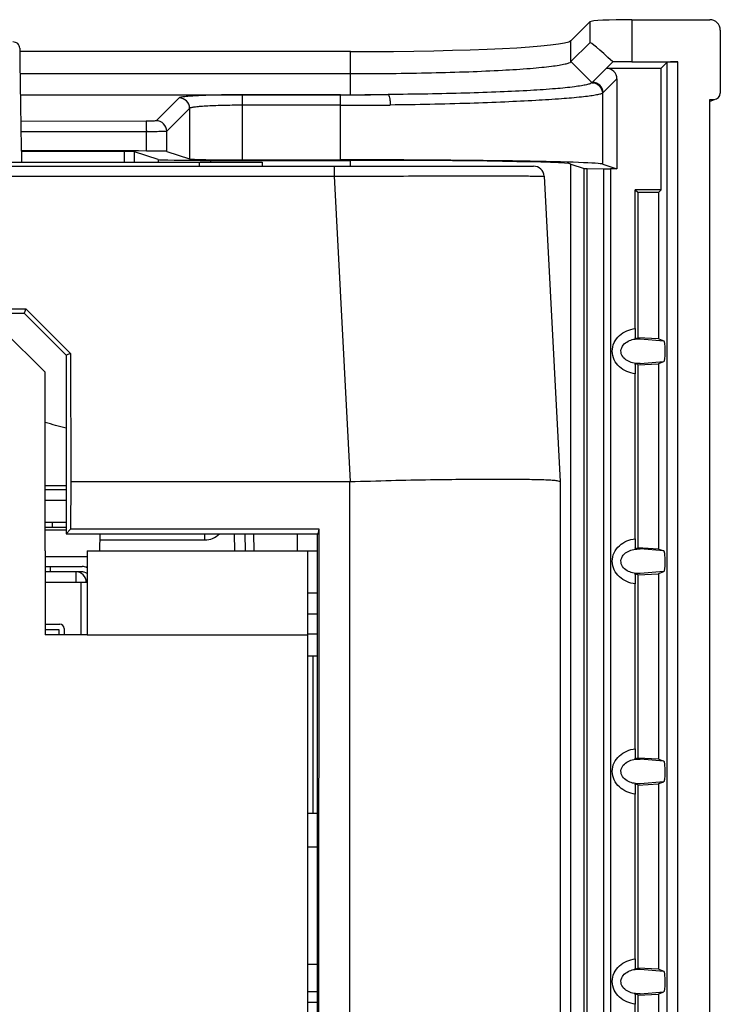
# Model space of a CAD drawing. Header units: millimetres. Extents: x 0 to 1000, y 0 to 850.
# Tile 14 of 80: x 413 to 446, y 188 to 235. Entities that reach past the tile are written whole.
import ezdxf

# ---------------------------------------------------------------- set-up
doc = ezdxf.new("R2010")
doc.units = ezdxf.units.MM
doc.header["$LTSCALE"] = 55.407407
doc.layers.get('0').update_dxf_attribs({"linetype": 'CONTINUOUS'})
for name, color, linetype in [('00_COMPONENTS', 7, 'CONTINUOUS'), ('CHANFREINS', 7, 'CONTINUOUS'), ('CONGES', 7, 'CONTINUOUS')]:
    doc.layers.add(name, color=color, linetype=linetype)

msp = doc.modelspace()

# ---------------------------------------------------------------- linework, layer by layer
at = {"color": 7, "linetype": 'CONTINUOUS'}
for p, q in [((438.931, 233.673), (439.83, 234.572)), ((441.828, 234.671), (445.535, 234.671)), ((446.035, 234.172), (446.035, 231.177)), ((438.931, 232.674), (439.83, 233.573)), ((428.446, 233.152), (412.705, 233.152)), ((440.617, 232.357), (440.92, 232.66)), ((441.828, 232.671), (444.009, 232.671)), ((443.51, 232.647), (443.22, 232.357)), ((412.718, 232.103), (428.446, 232.103)), ((440.616, 232.357), (439.953, 231.694)), ((440.616, 232.357), (443.22, 232.357)), ((443.22, 226.579), (443.22, 232.357)), ((441.115, 231.858), (441.115, 227.573)), ((412.733, 231.102), (428.446, 231.102)), ((445.535, 230.866), (445.75, 230.877)), ((445.535, 91.076), (445.535, 230.866)), ((445.556, 230.801), (445.753, 230.867)), ((419.286, 228.016), (418.174, 228.386)), ((419.698, 228.405), (420.786, 228.042)), ((374.239, 227.898), (424.239, 227.898)), ((421.782, 227.975), (428.446, 227.975)), ((423.282, 228.001), (427.969, 228.001)), ((424.239, 227.898), (424.239, 227.698)), ((438.931, 227.801), (439.553, 227.594)), ((440.452, 227.794), (441.115, 227.573)), ((309.671, 227.698), (437.149, 227.698)), ((439.708, 227.588), (440.471, 227.576)), ((441.115, 227.573), (440.815, 227.573)), ((437.649, 227.224), (438.41, 212.698)), ((443.22, 226.579), (441.99, 226.579)), ((441.99, 226.579), (442.105, 226.464)), ((441.99, 219.97), (441.99, 226.579)), ((442.105, 226.464), (443.109, 226.469)), ((442.105, 226.464), (442.105, 219.532)), ((443.22, 226.579), (443.109, 226.469)), ((443.109, 219.478), (443.109, 226.469)), ((391.998, 220.911), (412.998, 220.911)), ((412.998, 220.911), (412.91, 220.698)), ((412.998, 220.911), (415.126, 218.787)), ((391.91, 220.698), (412.91, 220.698)), ((414.91, 218.698), (412.91, 220.698)), ((441.973, 219.495), (442.105, 219.532)), ((441.973, 219.495), (442.216, 219.479)), ((442.105, 219.543), (443.094, 219.493)), ((443.109, 219.478), (443.343, 219.388)), ((415.126, 218.787), (414.91, 218.698)), ((414.91, 218.698), (414.91, 210.198)), ((415.126, 218.787), (415.136, 212.698)), ((443.109, 218.31), (443.343, 218.4)), ((442.216, 218.308), (441.973, 218.292)), ((442.105, 218.255), (441.973, 218.292)), ((442.105, 218.244), (443.094, 218.295)), ((442.105, 218.255), (442.105, 209.532)), ((443.109, 209.478), (443.109, 218.31)), ((441.99, 209.97), (441.99, 217.817)), ((415.136, 212.698), (415.129, 210.416)), ((415.136, 212.698), (428.424, 212.698)), ((438.41, 212.698), (438.41, 115.398)), ((413.91, 210.398), (414.91, 210.398)), ((415.129, 210.416), (414.91, 210.198)), ((414.91, 210.198), (426.91, 210.198)), ((426.954, 210.416), (415.129, 210.416)), ((416.515, 209.398), (416.529, 210.198)), ((423.442, 209.398), (423.428, 210.198)), ((425.91, 210.198), (425.91, 209.398)), ((426.843, 115.398), (426.872, 210.198)), ((426.896, 115.398), (426.954, 210.416)), ((426.91, 210.198), (426.954, 210.416)), ((441.973, 209.495), (442.105, 209.532)), ((441.973, 209.495), (442.216, 209.479)), ((442.105, 209.543), (443.094, 209.493)), ((415.91, 209.098), (413.91, 209.098)), ((443.109, 209.478), (443.343, 209.388)), ((442.216, 208.308), (441.973, 208.292)), ((442.105, 208.255), (441.973, 208.292)), ((442.105, 208.244), (443.094, 208.295)), ((442.105, 208.255), (442.105, 199.532)), ((443.109, 208.31), (443.343, 208.4)), ((443.109, 199.478), (443.109, 208.31)), ((441.99, 199.97), (441.99, 207.817)), ((426.41, 206.398), (426.871, 206.398)), ((426.41, 205.437), (426.871, 205.437)), ((426.41, 204.398), (426.87, 204.398)), ((441.973, 199.495), (442.105, 199.532)), ((441.973, 199.495), (442.216, 199.479)), ((442.105, 199.543), (443.094, 199.493)), ((443.109, 199.478), (443.343, 199.388)), ((442.216, 198.308), (441.973, 198.292)), ((442.105, 198.255), (441.973, 198.292)), ((442.105, 198.244), (443.094, 198.295)), ((442.105, 198.255), (442.105, 189.532)), ((443.109, 198.31), (443.343, 198.4)), ((443.109, 189.478), (443.109, 198.31)), ((441.99, 189.97), (441.99, 197.817)), ((426.41, 196.898), (426.868, 196.898)), ((441.973, 189.495), (442.105, 189.532)), ((441.973, 189.495), (442.216, 189.479)), ((442.105, 189.543), (443.094, 189.493)), ((443.109, 189.478), (443.343, 189.388)), ((443.109, 188.31), (443.343, 188.4)), ((442.216, 188.308), (441.973, 188.292)), ((442.105, 188.255), (441.973, 188.292)), ((442.105, 188.244), (443.094, 188.295)), ((442.105, 188.255), (442.105, 179.532)), ((443.109, 179.478), (443.109, 188.31)), ((441.99, 179.97), (441.99, 187.817))]:
    msp.add_line(p, q, dxfattribs=at)
at = {"color": 9, "linetype": 'CONTINUOUS'}
for p, q in [((439.83, 234.572), (439.83, 233.573)), ((441.828, 234.671), (441.828, 232.671)), ((438.931, 232.674), (438.931, 233.673)), ((428.446, 231.102), (428.446, 233.152)), ((438.931, 232.674), (439.933, 231.673)), ((443.51, 90.141), (443.51, 232.647)), ((444.009, 90.116), (444.009, 232.671)), ((441.115, 231.858), (440.452, 231.194)), ((427.969, 231.098), (423.282, 231.098)), ((423.282, 231.098), (423.282, 228.001)), ((427.969, 228.001), (427.969, 231.098)), ((440.452, 227.794), (440.452, 231.194)), ((420.286, 230.949), (419.199, 229.861)), ((427.969, 230.599), (423.282, 230.599)), ((420.786, 230.45), (419.698, 229.362)), ((420.786, 230.45), (420.786, 228.042)), ((418.714, 229.836), (412.755, 229.827)), ((418.73, 229.337), (412.767, 229.328)), ((418.73, 228.421), (418.73, 229.337)), ((419.698, 228.405), (419.698, 229.362)), ((417.69, 227.898), (417.69, 228.395)), ((418.174, 227.898), (418.174, 228.386)), ((419.286, 228.016), (419.286, 227.898)), ((421.239, 227.898), (421.239, 227.698)), ((421.782, 227.975), (421.782, 227.898)), ((428.446, 227.698), (428.446, 227.975)), ((438.931, 94.986), (438.931, 227.801)), ((427.662, 227.698), (427.662, 227.224)), ((439.553, 95.193), (439.553, 227.594)), ((439.708, 95.199), (439.708, 227.588)), ((440.471, 227.576), (440.471, 95.212)), ((440.815, 227.573), (440.815, 95.214)), ((319.157, 227.224), (427.662, 227.224)), ((427.662, 227.224), (427.91, 227.225)), ((427.662, 227.224), (428.424, 212.698)), ((442.123, 219.481), (442.216, 219.479)), ((442.216, 219.479), (443.343, 219.388)), ((443.109, 219.486), (443.094, 219.493)), ((442.216, 218.308), (443.343, 218.4)), ((443.094, 218.295), (443.109, 218.301)), ((428.41, 128.476), (428.41, 212.698)), ((421.502, 210.198), (421.502, 209.907)), ((422.942, 209.398), (422.928, 210.198)), ((423.828, 210.198), (423.842, 209.399)), ((416.524, 209.907), (421.502, 209.907)), ((442.128, 209.481), (442.216, 209.479)), ((443.109, 209.486), (443.094, 209.493)), ((443.343, 209.388), (442.216, 209.479)), ((415.91, 208.607), (415.858, 208.607)), ((443.343, 208.4), (442.216, 208.308)), ((443.094, 208.295), (443.109, 208.301)), ((415.91, 205.398), (426.41, 205.398)), ((426.66, 196.898), (426.66, 204.398)), ((442.128, 199.481), (442.216, 199.479)), ((443.343, 199.388), (442.216, 199.479)), ((443.109, 199.486), (443.094, 199.493)), ((443.343, 198.4), (442.216, 198.308)), ((443.094, 198.295), (443.109, 198.301)), ((442.123, 189.481), (442.216, 189.479)), ((442.216, 189.479), (443.343, 189.388)), ((443.109, 189.486), (443.094, 189.493)), ((442.216, 188.308), (443.343, 188.4)), ((443.094, 188.295), (443.109, 188.301))]:
    msp.add_line(p, q, dxfattribs=at)
at = {"color": 3, "linetype": 'CONTINUOUS'}
for p, q in [((413.91, 209.398), (413.91, 205.398)), ((415.91, 209.398), (426.41, 209.398)), ((415.91, 209.398), (415.91, 205.398)), ((426.41, 113.898), (426.41, 209.398)), ((415.91, 205.398), (413.91, 205.398))]:
    msp.add_line(p, q, dxfattribs=at)
at = {"color": 9, "linetype": 'CONTINUOUS'}
for centre, radius, start, end in [((439.94, 231.184), 0.501, 0.2162, 89.7282), ((439.951, 231.193), 0.501, 0.1715, 89.8285), ((427.98, 455.852), 224.754, 269.99721, 270.57515), ((420.285, 230.448), 0.501, 0.1715, 89.8285), ((427.981, 474.42), 243.822, 269.9973, 270.5521), ((419.197, 229.36), 0.501, 0.1715, 89.8285), ((421.502, 210.907), 1, 270.0016, 314.7909)]:
    msp.add_arc(centre, radius, start, end, dxfattribs=at)
at = {"color": 7, "linetype": 'CONTINUOUS'}
for centre, radius, start, end in [((428.457, 445.815), 214.713, 269.99705, 270.47485), ((437.149, 227.198), 0.5, 2.9992, 89.9853), ((437.149, 227.198), 0.5, 3, 90), ((373.41, 60.448), 160.25, 74.98908, 75.3594)]:
    msp.add_arc(centre, radius, start, end, dxfattribs=at)
for centre, major_axis, ratio, start_param, end_param in [((441.828, 234.567), (2, 0), 0.052408, 1.570796, 3.089233), ((445.534, 234.171), (-0.355, -0.355), 0.997265, 2.357564, 3.925621), ((428.446, 233.702), (10.5, 0), 0.052408, -1.570796, -0.05236), ((441.828, 231.565), (-1.997, 2.008), 0.052264, -1.047052, 0.000144), ((441.828, 232.567), (2, 0), 0.052408, 1.570796, 2.042037), ((444.009, 232.645), (0.5, 0), 0.052408, 1.570796, 3.089233), ((440.615, 231.856), (0.355, 0.355), 0.997265, -0.784029, 0.784029), ((445.734, 231.177), (0.285, 0.095), 0.998478, -1.839487, -0.32105), ((373.41, 202.224), (1501.55, 0), 0.017455, 1.54061, 1.544571), ((373.41, 202.224), (1500, 0), 0.017455, 1.541272, 1.544544), ((417.675, 228.386), (0.5, 0), 0.017455, 0.05236, 1.541272), ((418.699, 228.404), (1, 0), 0.017455, 0.05236, 1.54061), ((421.782, 228.019), (2.5, 0), 0.017455, -3.089233, -1.570796), ((423.282, 228.045), (2.5, 0), 0.017455, -3.089233, -1.570796), ((427.969, 227.783), (12.5, 0), 0.017455, 0.05236, 1.570796), ((428.446, 227.792), (10.5, 0), 0.017455, 0.05236, 1.570796), ((440.052, 227.595), (0.5, 0), 0.017455, -3.089233, -2.330015), ((440.815, 227.582), (0.5, 0), 0.017455, -2.330015, -1.570796)]:
    msp.add_ellipse(centre, major_axis=major_axis, ratio=ratio, start_param=start_param, end_param=end_param, dxfattribs=at)
for points, knots in [([(428.446, 232.103), (429.092, 232.103), (430.373, 232.11), (432.25, 232.14), (434.012, 232.191), (435.582, 232.259), (436.736, 232.332), (437.512, 232.4), (437.971, 232.45), (438.34, 232.502), (438.622, 232.554), (438.809, 232.606), (438.907, 232.647), (438.932, 232.674)], [0, 0, 0, 0, 0.184047, 0.364978, 0.535013, 0.68639, 0.812543, 0.864518, 0.908435, 0.943935, 0.970927, 0.989492, 1, 1, 1, 1]), ([(439.933, 231.673), (439.909, 231.649), (439.82, 231.612), (439.651, 231.565), (439.399, 231.519), (438.909, 231.449), (438.103, 231.372), (436.927, 231.293), (435.498, 231.225), (433.866, 231.17), (432.089, 231.13), (430.863, 231.114), (430.236, 231.109)], [0, 0, 0, 0, 0.010471, 0.028612, 0.054754, 0.088974, 0.181408, 0.30378, 0.452313, 0.622024, 0.806826, 1, 1, 1, 1]), ([(439.944, 231.685), (439.942, 231.683), (439.939, 231.679), (439.935, 231.675), (439.933, 231.673)], [0, 0, 0, 0, 0.501017, 1, 1, 1, 1]), ([(439.953, 231.694), (439.952, 231.693), (439.95, 231.689), (439.946, 231.687), (439.944, 231.685)], [0, 0, 0, 0, 0.499155, 1, 1, 1, 1]), ([(441.99, 219.97), (441.99, 219.875), (441.986, 219.716), (441.981, 219.558), (441.973, 219.495)], [0, 0, 0, 0, 0.603501, 1, 1, 1, 1]), ([(443.343, 219.388), (443.353, 219.384), (443.364, 219.343), (443.379, 219.268), (443.392, 219.108), (443.398, 218.894), (443.392, 218.68), (443.379, 218.519), (443.364, 218.444), (443.353, 218.403), (443.343, 218.4)], [0, 0, 0, 0, 0.031161, 0.106524, 0.247381, 0.499846, 0.752603, 0.893466, 0.968839, 1, 1, 1, 1]), ([(441.973, 218.292), (441.981, 218.23), (441.986, 218.071), (441.99, 217.913), (441.99, 217.817)], [0, 0, 0, 0, 0.396487, 1, 1, 1, 1]), ([(428.424, 212.698), (429.073, 212.698), (430.345, 212.748), (432.698, 212.789), (434.816, 212.812), (436.617, 212.802), (437.449, 212.787), (437.947, 212.769), (438.203, 212.749), (438.346, 212.718), (438.41, 212.698)], [0, 0, 0, 0, 0.194848, 0.382238, 0.706264, 0.830535, 0.92294, 0.956054, 0.9801, 1, 1, 1, 1]), ([(441.99, 209.97), (441.99, 209.875), (441.986, 209.716), (441.981, 209.558), (441.973, 209.495)], [0, 0, 0, 0, 0.603501, 1, 1, 1, 1]), ([(443.343, 209.388), (443.353, 209.384), (443.364, 209.343), (443.379, 209.268), (443.392, 209.108), (443.398, 208.894), (443.392, 208.68), (443.379, 208.519), (443.364, 208.444), (443.353, 208.403), (443.343, 208.4)], [0, 0, 0, 0, 0.031147, 0.106459, 0.247156, 0.500064, 0.752826, 0.893541, 0.968853, 1, 1, 1, 1]), ([(441.973, 208.292), (441.981, 208.23), (441.986, 208.071), (441.99, 207.913), (441.99, 207.817)], [0, 0, 0, 0, 0.396498, 1, 1, 1, 1]), ([(441.99, 199.97), (441.99, 199.875), (441.986, 199.716), (441.981, 199.558), (441.973, 199.495)], [0, 0, 0, 0, 0.603501, 1, 1, 1, 1]), ([(443.343, 199.388), (443.353, 199.384), (443.364, 199.343), (443.379, 199.268), (443.392, 199.108), (443.398, 198.894), (443.392, 198.68), (443.379, 198.519), (443.364, 198.444), (443.353, 198.403), (443.343, 198.4)], [0, 0, 0, 0, 0.031147, 0.106459, 0.247156, 0.500064, 0.752827, 0.893541, 0.968853, 1, 1, 1, 1]), ([(441.973, 198.292), (441.981, 198.23), (441.986, 198.071), (441.99, 197.913), (441.99, 197.817)], [0, 0, 0, 0, 0.396498, 1, 1, 1, 1]), ([(441.99, 189.97), (441.99, 189.875), (441.986, 189.716), (441.981, 189.558), (441.973, 189.495)], [0, 0, 0, 0, 0.603501, 1, 1, 1, 1]), ([(443.343, 189.388), (443.353, 189.384), (443.364, 189.343), (443.379, 189.268), (443.392, 189.108), (443.398, 188.894), (443.392, 188.68), (443.379, 188.519), (443.364, 188.444), (443.353, 188.403), (443.343, 188.4)], [0, 0, 0, 0, 0.031147, 0.106459, 0.247162, 0.500093, 0.752824, 0.893543, 0.968853, 1, 1, 1, 1]), ([(441.973, 188.292), (441.981, 188.23), (441.986, 188.071), (441.99, 187.913), (441.99, 187.817)], [0, 0, 0, 0, 0.396487, 1, 1, 1, 1])]:
    msp.add_open_spline(points, degree=3, knots=knots, dxfattribs=at)
at = {"color": 9, "linetype": 'CONTINUOUS'}
for points, knots in [([(439.933, 231.673), (440.059, 231.671), (440.319, 231.562), (440.423, 231.3), (440.424, 231.174)], [0, 0, 0, 0, 0.49961, 1, 1, 1, 1]), ([(423.282, 231.098), (422.912, 231.098), (422.372, 231.093), (421.683, 231.075), (421.241, 231.057), (420.872, 231.036), (420.59, 231.011), (420.412, 230.989), (420.323, 230.967), (420.294, 230.956), (420.286, 230.949)], [0, 0, 0, 0, 0.370075, 0.538387, 0.687378, 0.811815, 0.907229, 0.970428, 0.989371, 1, 1, 1, 1]), ([(430.236, 231.109), (430.254, 231.104), (430.282, 231.042), (430.306, 230.942), (430.325, 230.786), (430.33, 230.672), (430.33, 230.61)], [0, 0, 0, 0, 0.110532, 0.330882, 0.640996, 1, 1, 1, 1]), ([(440.424, 231.174), (440.385, 231.151), (440.272, 231.115), (440.065, 231.07), (439.777, 231.027), (439.243, 230.965), (438.396, 230.895), (437.179, 230.819), (435.722, 230.748), (433.413, 230.661), (431.592, 230.622), (430.33, 230.61)], [0, 0, 0, 0, 0.013437, 0.034462, 0.063153, 0.09941, 0.193745, 0.315151, 0.46051, 0.626051, 1, 1, 1, 1]), ([(440.441, 231.186), (440.439, 231.183), (440.433, 231.179), (440.427, 231.176), (440.424, 231.174)], [0, 0, 0, 0, 0.479747, 1, 1, 1, 1]), ([(440.452, 231.194), (440.45, 231.193), (440.447, 231.19), (440.443, 231.187), (440.441, 231.186)], [0, 0, 0, 0, 0.482605, 1, 1, 1, 1]), ([(423.282, 230.599), (422.973, 230.599), (422.523, 230.594), (421.95, 230.575), (421.581, 230.558), (421.275, 230.536), (421.036, 230.514), (420.887, 230.485), (420.802, 230.469), (420.786, 230.45)], [0, 0, 0, 0, 0.369749, 0.537909, 0.686768, 0.811124, 0.906548, 0.969934, 1, 1, 1, 1]), ([(419.199, 229.861), (419.188, 229.851), (419.131, 229.854), (419.035, 229.839), (418.886, 229.839), (418.775, 229.836), (418.714, 229.836)], [0, 0, 0, 0, 0.091871, 0.310613, 0.627682, 1, 1, 1, 1]), ([(418.714, 229.836), (418.722, 229.823), (418.717, 229.768), (418.728, 229.666), (418.728, 229.513), (418.729, 229.399), (418.73, 229.337)], [0, 0, 0, 0, 0.091334, 0.311208, 0.62973, 1, 1, 1, 1]), ([(419.698, 229.362), (419.69, 229.358), (419.659, 229.357), (419.601, 229.351), (419.509, 229.348), (419.336, 229.342), (419.073, 229.338), (418.85, 229.337), (418.73, 229.337)], [0, 0, 0, 0, 0.028187, 0.090683, 0.185533, 0.309525, 0.627089, 1, 1, 1, 1]), ([(427.91, 227.225), (428.548, 227.227), (429.796, 227.229), (431.606, 227.233), (433.269, 227.235), (434.534, 227.235), (435.427, 227.235), (435.992, 227.234), (436.479, 227.234), (436.884, 227.232), (437.168, 227.231), (437.351, 227.23), (437.456, 227.23), (437.535, 227.227), (437.597, 227.23), (437.624, 227.222), (437.648, 227.228), (437.649, 227.224)], [0, 0, 0, 0, 0.196449, 0.384605, 0.557516, 0.70871, 0.774359, 0.832545, 0.882713, 0.924412, 0.957241, 0.970238, 0.980913, 0.989238, 0.995199, 0.998789, 1, 1, 1, 1]), ([(441.99, 217.817), (441.716, 217.85), (441.301, 218.023), (440.959, 218.473), (440.86, 218.893), (440.958, 219.313), (441.3, 219.765), (441.716, 219.938), (441.99, 219.97)], [0, 0, 0, 0, 0.248599, 0.374203, 0.499692, 0.625286, 0.751098, 1, 1, 1, 1]), ([(442.216, 218.308), (442.122, 218.303), (441.932, 218.313), (441.658, 218.399), (441.418, 218.565), (441.274, 218.839), (441.352, 219.143), (441.573, 219.343), (441.839, 219.454), (442.028, 219.479), (442.123, 219.481)], [0, 0, 0, 0, 0.123288, 0.24721, 0.372363, 0.499003, 0.626045, 0.75203, 0.876456, 1, 1, 1, 1]), ([(441.99, 207.817), (441.716, 207.85), (441.301, 208.023), (440.959, 208.473), (440.86, 208.893), (440.958, 209.313), (441.3, 209.765), (441.716, 209.938), (441.99, 209.97)], [0, 0, 0, 0, 0.248528, 0.374158, 0.499669, 0.625272, 0.751089, 1, 1, 1, 1]), ([(442.216, 208.308), (442.122, 208.303), (441.932, 208.314), (441.657, 208.4), (441.416, 208.567), (441.274, 208.842), (441.354, 209.147), (441.576, 209.345), (441.844, 209.455), (442.034, 209.48), (442.128, 209.481)], [0, 0, 0, 0, 0.123272, 0.247217, 0.372401, 0.499113, 0.626099, 0.752006, 0.876425, 1, 1, 1, 1]), ([(441.99, 197.817), (441.716, 197.85), (441.301, 198.023), (440.959, 198.473), (440.86, 198.893), (440.958, 199.313), (441.3, 199.765), (441.716, 199.938), (441.99, 199.97)], [0, 0, 0, 0, 0.248528, 0.374158, 0.499669, 0.625272, 0.751089, 1, 1, 1, 1]), ([(442.216, 198.308), (442.122, 198.303), (441.932, 198.314), (441.657, 198.4), (441.416, 198.567), (441.274, 198.842), (441.354, 199.147), (441.576, 199.345), (441.844, 199.455), (442.034, 199.48), (442.128, 199.481)], [0, 0, 0, 0, 0.123272, 0.247217, 0.372401, 0.499113, 0.626099, 0.752006, 0.876425, 1, 1, 1, 1]), ([(441.99, 187.817), (441.716, 187.85), (441.301, 188.023), (440.959, 188.473), (440.86, 188.893), (440.958, 189.313), (441.3, 189.765), (441.716, 189.938), (441.99, 189.97)], [0, 0, 0, 0, 0.248599, 0.374203, 0.499692, 0.625286, 0.751098, 1, 1, 1, 1]), ([(442.216, 188.308), (442.122, 188.303), (441.932, 188.313), (441.658, 188.399), (441.418, 188.565), (441.274, 188.839), (441.352, 189.143), (441.573, 189.343), (441.839, 189.454), (442.028, 189.479), (442.123, 189.481)], [0, 0, 0, 0, 0.123288, 0.24721, 0.372363, 0.499003, 0.626045, 0.75203, 0.876456, 1, 1, 1, 1])]:
    msp.add_open_spline(points, degree=3, knots=knots, dxfattribs=at)
at = {"layer": '00_COMPONENTS', "color": 7, "linetype": 'CONTINUOUS'}
for p, q in [((413.91, 212.498), (414.91, 212.498)), ((414.91, 212.298), (413.91, 212.298)), ((413.91, 210.748), (414.91, 210.748)), ((414.91, 210.498), (413.91, 210.498)), ((414.27, 210.498), (414.27, 210.748)), ((413.91, 208.648), (415.67, 208.648)), ((414.158, 208.648), (414.158, 208.398)), ((415.62, 208.398), (413.91, 208.398)), ((413.91, 207.898), (415.91, 207.898)), ((413.91, 205.898), (414.62, 205.898)), ((413.91, 205.648), (414.57, 205.648)), ((414.57, 205.648), (414.57, 205.398)), ((414.82, 205.698), (414.82, 205.398)), ((426.41, 195.298), (426.868, 195.298)), ((426.866, 189.698), (426.41, 189.698)), ((426.866, 188.398), (426.41, 188.398)), ((426.865, 187.898), (426.41, 187.898))]:
    msp.add_line(p, q, dxfattribs=at)
at = {"layer": '00_COMPONENTS', "color": 9, "linetype": 'CONTINUOUS'}
for p, q in [((413.91, 211.798), (414.91, 211.798)), ((415.37, 208.398), (415.37, 207.898)), ((415.62, 207.898), (415.62, 205.398))]:
    msp.add_line(p, q, dxfattribs=at)
at = {"layer": '00_COMPONENTS', "color": 7, "linetype": 'CONTINUOUS'}
for centre, radius, start, end in [((412.405, 233.311), 0.3, 0.5489, 93.7245), ((784.101, 236.872), 371.413, 180.54893, 181.38449), ((415.67, 208.198), 0.45, 57.7427, 90), ((415.37, 207.898), 0.5, 0, 90), ((415.62, 207.898), 0.5, 54.5333, 90), ((415.67, 208.198), 0.2, 65.4692, 90), ((414.62, 205.698), 0.2, 0, 90)]:
    msp.add_arc(centre, radius, start, end, dxfattribs=at)
at = {"layer": 'CHANFREINS', "color": 3, "linetype": 'CONTINUOUS'}
for p, q in [((413.91, 217.898), (411.91, 219.898)), ((413.91, 209.398), (413.91, 217.898))]:
    msp.add_line(p, q, dxfattribs=at)
at = {"layer": 'CONGES', "color": 3, "linetype": 'CONTINUOUS'}
msp.add_line((426.41, 209.398), (426.872, 209.398), dxfattribs=at)
at = {"layer": 'CONGES', "color": 7, "linetype": 'CONTINUOUS'}
msp.add_line((426.41, 207.398), (426.871, 207.398), dxfattribs=at)

doc.saveas('drawing.dxf')
